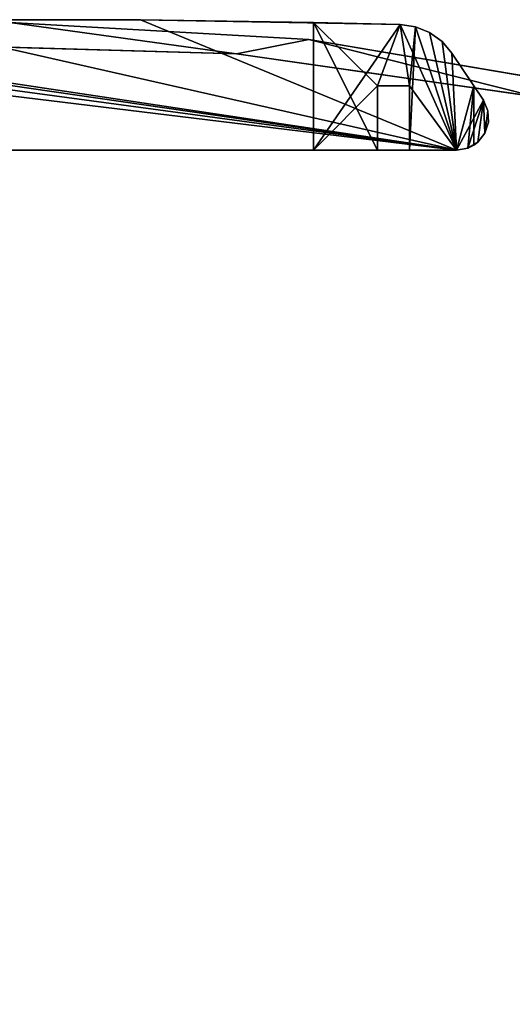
# Model space of a CAD drawing. Extents: x -4.9 to 4.9, y -3.1 to 11.3.
# Tile 153 of 154: x 0 to 0.9, y 9.5 to 11.3. Entities that reach past the tile are written whole.
import ezdxf

# ---------------------------------------------------------------- set-up
doc = ezdxf.new("R2010")
doc.units = 0
doc.header["$MEASUREMENT"] = 0
doc.layers.get('0').update_dxf_attribs({"linetype": 'CONTINUOUS'})

# ---------------------------------------------------------------- blocks, each defined once
blk = doc.blocks.new('RUMI-LED_ZLOZENIE_STL')
at = {"color": 0}
for p, q in [((-0.2314, 11.3451, 1.3265), (0.2468, 11.3451, 1.3265)), ((0.2468, 11.3451, -0.0121), (-0.2314, 11.3451, -0.0121)), ((-0.2314, 11.3451, 1.3265), (0.2468, 11.3451, 1.3265)), ((0.2468, 11.3451, -0.0121), (-0.2314, 11.3451, -0.0121)), ((0.725, 11.3363, 1.2084), (0.2468, 11.3451, 1.3265)), ((0.2468, 11.3451, 1.3265), (0.725, 11.3363, 1.3265)), ((0.725, 11.3363, 1.2084), (0.2468, 11.3451, 1.3265)), ((0.565, 11.3402, 1.2084), (0.2468, 11.3451, 1.3265)), ((0.725, 11.3363, -0.0121), (0.2468, 11.3451, -0.0121)), ((0.2468, 11.3451, -0.0121), (0.565, 11.3402, 0.106)), ((0.2468, 11.3451, 1.3265), (0.2468, 11.3451, -0.0121)), ((0.565, 11.3402, 1.2084), (0.2468, 11.3451, 1.3265)), ((0.2468, 11.3451, -0.0121), (0.565, 11.3402, 0.106)), ((0.2468, 11.3451, 1.3265), (0.2468, 11.3451, -0.0121)), ((0.2468, 11.3451, 1.3265), (0.725, 11.3363, 1.3265)), ((0.725, 11.3363, -0.0121), (0.2468, 11.3451, -0.0121)), ((0.0058, 11.3398, 0.1504), (0.5568, 11.3089, 0.1504)), ((0.5568, 11.3089, 1.1346), (0.0058, 11.3398, 1.1346)), ((0.0058, 11.3398, 0.1504), (0.5568, 11.3089, 0.1504)), ((0.5568, 11.3089, 1.1346), (0.0058, 11.3398, 1.1346)), ((0.725, 11.3363, 1.2084), (0.565, 11.3402, 1.2084)), ((0.725, 11.3363, -0.0121), (0.565, 11.3402, 0.106)), ((0.565, 11.3402, 0.106), (0.725, 11.3363, 0.106)), ((0.725, 11.3363, -0.0121), (0.565, 11.3402, 0.106)), ((0.565, 11.3402, 1.2084), (0.565, 11.3402, 0.106)), ((0.565, 11.1052, 0.106), (0.565, 11.3402, 0.106)), ((0.565, 11.3402, 1.2084), (0.565, 11.3402, 0.106)), ((0.565, 11.3402, 1.2084), (0.565, 11.1052, 1.2084)), ((0.565, 11.3402, 0.106), (0.725, 11.3363, 0.106)), ((0.565, 11.1052, 0.106), (0.565, 11.3402, 0.106)), ((0.565, 11.3402, 1.2084), (0.565, 11.1052, 1.2084)), ((0.725, 11.3363, 1.2084), (0.565, 11.3402, 1.2084)), ((0.725, 11.3363, 1.3265), (0.725, 11.3363, 1.2084)), ((0.725, 11.3363, 0.106), (0.725, 11.3363, -0.0121)), ((0.7529, 11.3322, -0.0121), (0.725, 11.3363, -0.0121)), ((0.725, 11.3363, 0.106), (0.725, 11.3363, -0.0121)), ((0.725, 11.3363, 0.106), (0.7529, 11.3322, 0.106)), ((0.7529, 11.3322, 1.3265), (0.725, 11.3363, 1.3265)), ((0.7529, 11.3322, -0.0121), (0.725, 11.3363, -0.0121)), ((0.7529, 11.3322, 1.2084), (0.725, 11.3363, 1.2084)), ((0.725, 11.3363, 1.3265), (0.725, 11.3363, 1.2084)), ((0.7529, 11.3322, 1.3265), (0.725, 11.3363, 1.3265)), ((0.725, 11.3363, 0.106), (0.7529, 11.3322, 0.106)), ((0.7529, 11.3322, 1.2084), (0.725, 11.3363, 1.2084)), ((0.779, 11.3216, -0.0121), (0.7529, 11.3322, -0.0121)), ((0.7529, 11.3322, -0.0121), (0.7529, 11.3322, 0.106)), ((0.7529, 11.3322, 0.106), (0.779, 11.3216, 0.106)), ((0.7529, 11.3322, -0.0121), (0.7529, 11.3322, 0.106)), ((0.779, 11.3216, 1.3265), (0.7529, 11.3322, 1.3265)), ((0.779, 11.3216, -0.0121), (0.7529, 11.3322, -0.0121)), ((0.779, 11.3216, 1.2084), (0.7529, 11.3322, 1.2084)), ((0.7529, 11.3322, 1.2084), (0.7529, 11.3322, 1.3265)), ((0.779, 11.3216, 1.3265), (0.7529, 11.3322, 1.3265)), ((0.7529, 11.3322, 1.2084), (0.7529, 11.3322, 1.3265)), ((0.7529, 11.3322, 0.106), (0.779, 11.3216, 0.106)), ((0.779, 11.3216, 1.2084), (0.7529, 11.3322, 1.2084)), ((0.5568, 11.3089, 0.1504), (1.1009, 11.2164, 0.1504)), ((1.1009, 11.2164, 1.1346), (0.5568, 11.3089, 1.1346)), ((0.5568, 11.3089, 0.1504), (1.1009, 11.2164, 0.1504)), ((0.5568, 11.3089, 0.1504), (0.5568, 11.3089, 1.1346)), ((1.1009, 11.2164, 1.1346), (0.5568, 11.3089, 1.1346)), ((0.5568, 11.3089, 0.1504), (0.5568, 11.3089, 1.1346)), ((0.8018, 11.3051, -0.0121), (0.779, 11.3216, -0.0121)), ((0.779, 11.3216, -0.0121), (0.779, 11.3216, 0.106)), ((0.779, 11.3216, 0.106), (0.8018, 11.3051, 0.106)), ((0.779, 11.3216, -0.0121), (0.779, 11.3216, 0.106)), ((0.8018, 11.3051, 1.3265), (0.779, 11.3216, 1.3265)), ((0.8018, 11.3051, -0.0121), (0.779, 11.3216, -0.0121)), ((0.8018, 11.3051, 1.2084), (0.779, 11.3216, 1.2084)), ((0.779, 11.3216, 1.2084), (0.779, 11.3216, 1.3265)), ((0.8018, 11.3051, 1.3265), (0.779, 11.3216, 1.3265)), ((0.779, 11.3216, 1.2084), (0.779, 11.3216, 1.3265)), ((0.779, 11.3216, 0.106), (0.8018, 11.3051, 0.106)), ((0.8018, 11.3051, 1.2084), (0.779, 11.3216, 1.2084)), ((0.8201, 11.2837, -0.0121), (0.8018, 11.3051, -0.0121)), ((0.8018, 11.3051, -0.0121), (0.8018, 11.3051, 0.106)), ((0.8018, 11.3051, 0.106), (0.8201, 11.2837, 0.106)), ((0.8018, 11.3051, -0.0121), (0.8018, 11.3051, 0.106)), ((0.8201, 11.2837, 1.3265), (0.8018, 11.3051, 1.3265)), ((0.8201, 11.2837, -0.0121), (0.8018, 11.3051, -0.0121)), ((0.8201, 11.2837, 1.2084), (0.8018, 11.3051, 1.2084)), ((0.8018, 11.3051, 1.2084), (0.8018, 11.3051, 1.3265)), ((0.8201, 11.2837, 1.3265), (0.8018, 11.3051, 1.3265)), ((0.8018, 11.3051, 1.2084), (0.8018, 11.3051, 1.3265)), ((0.8018, 11.3051, 0.106), (0.8201, 11.2837, 0.106)), ((0.8201, 11.2837, 1.2084), (0.8018, 11.3051, 1.2084)), ((0.4236, 11.2825, 0.1504), (-0.1336, 11.2985, 0.1504)), ((-0.1336, 11.2985, 1.1346), (0.4236, 11.2825, 1.1346)), ((-0.1336, 11.2985, 1.1346), (0.4236, 11.2825, 1.1346)), ((0.4236, 11.2825, 0.1504), (-0.1336, 11.2985, 0.1504)), ((0.9753, 11.2032, 0.1504), (0.4236, 11.2825, 0.1504)), ((0.4236, 11.2825, 1.1346), (0.9753, 11.2032, 1.1346)), ((0.4236, 11.2825, 1.1346), (0.9753, 11.2032, 1.1346)), ((0.4236, 11.2825, 1.1346), (0.4236, 11.2825, 0.1504)), ((0.9753, 11.2032, 0.1504), (0.4236, 11.2825, 0.1504)), ((0.4236, 11.2825, 1.1346), (0.4236, 11.2825, 0.1504)), ((0.8201, 11.2837, 0.106), (0.8201, 11.2837, -0.0121)), ((0.8779, 11.197, -0.0121), (0.8201, 11.2837, -0.0121)), ((0.8201, 11.2837, 0.106), (0.8201, 11.2837, -0.0121)), ((0.8201, 11.2837, 0.106), (0.8603, 11.2233, 0.106)), ((0.8603, 11.2233, 1.2084), (0.8201, 11.2837, 1.2084)), ((0.8201, 11.2837, 1.2084), (0.8201, 11.2837, 1.3265)), ((0.8201, 11.2837, 1.3265), (0.8779, 11.197, 1.3265)), ((0.8201, 11.2837, 1.3265), (0.8779, 11.197, 1.3265)), ((0.8779, 11.197, -0.0121), (0.8201, 11.2837, -0.0121)), ((0.8201, 11.2837, 1.2084), (0.8201, 11.2837, 1.3265)), ((0.8201, 11.2837, 0.106), (0.8603, 11.2233, 0.106)), ((0.8603, 11.2233, 1.2084), (0.8201, 11.2837, 1.2084)), ((0.7422, 11.2233, 0.106), (0.6831, 11.2233, 0.106)), ((0.6831, 11.2233, 0.106), (0.6831, 11.2233, 1.2084)), ((0.6831, 11.2233, 1.2084), (0.7422, 11.2233, 1.2084)), ((0.6831, 11.1052, 0.106), (0.6831, 11.2233, 0.106)), ((0.7422, 11.2233, 0.106), (0.6831, 11.2233, 0.106)), ((0.6831, 11.2233, 1.2084), (0.7422, 11.2233, 1.2084)), ((0.6831, 11.2233, 1.2084), (0.6831, 11.1052, 1.2084)), ((0.6831, 11.1052, 0.106), (0.6831, 11.2233, 0.106)), ((0.6831, 11.2233, 1.2084), (0.6831, 11.1052, 1.2084)), ((0.6831, 11.2233, 0.106), (0.6831, 11.2233, 1.2084)), ((0.7422, 11.2233, 1.2084), (0.7422, 11.2233, 0.106)), ((0.7422, 11.2233, 0.106), (0.7422, 11.1052, 0.106)), ((0.7422, 11.1052, 1.2084), (0.7422, 11.2233, 1.2084)), ((0.7422, 11.1052, 1.2084), (0.7422, 11.2233, 1.2084)), ((0.7422, 11.2233, 0.106), (0.7422, 11.1052, 0.106)), ((0.7422, 11.2233, 1.2084), (0.7422, 11.2233, 0.106)), ((0.8603, 11.2233, 0.106), (0.8603, 11.2233, 1.2084)), ((0.8603, 11.1144, 0.106), (0.8603, 11.2233, 0.106)), ((0.8603, 11.2233, 1.2084), (0.8603, 11.1144, 1.2084)), ((0.8603, 11.2233, 0.106), (0.8603, 11.2233, 1.2084)), ((0.8603, 11.1144, 0.106), (0.8603, 11.2233, 0.106)), ((0.8603, 11.2233, 1.2084), (0.8603, 11.1144, 1.2084)), ((0.8779, 11.197, 1.3265), (0.8779, 11.197, -0.0121)), ((0.8863, 11.1776, 1.3265), (0.8779, 11.197, 1.3265)), ((0.8779, 11.197, -0.0121), (0.8863, 11.1776, -0.0121)), ((0.8779, 11.197, -0.0121), (0.8863, 11.1776, -0.0121)), ((0.8779, 11.197, 1.3265), (0.8779, 11.197, -0.0121)), ((0.8863, 11.1776, 1.3265), (0.8779, 11.197, 1.3265)), ((0.8873, 11.1565, 1.3265), (0.8863, 11.1776, 1.3265)), ((0.8863, 11.1776, -0.0121), (0.8873, 11.1565, -0.0121)), ((0.8863, 11.1776, -0.0121), (0.8873, 11.1565, -0.0121)), ((0.8863, 11.1776, -0.0121), (0.8863, 11.1776, 1.3265)), ((0.8873, 11.1565, 1.3265), (0.8863, 11.1776, 1.3265)), ((0.8863, 11.1776, -0.0121), (0.8863, 11.1776, 1.3265)), ((0.8808, 11.1364, 1.3265), (0.8873, 11.1565, 1.3265)), ((0.8873, 11.1565, -0.0121), (0.8808, 11.1364, -0.0121)), ((0.8873, 11.1565, -0.0121), (0.8808, 11.1364, -0.0121)), ((0.8808, 11.1364, 1.3265), (0.8873, 11.1565, 1.3265)), ((0.8873, 11.1565, -0.0121), (0.8873, 11.1565, 1.3265)), ((0.8873, 11.1565, -0.0121), (0.8873, 11.1565, 1.3265)), ((0.8676, 11.1199, 1.3265), (0.8808, 11.1364, 1.3265)), ((0.8808, 11.1364, -0.0121), (0.8676, 11.1199, -0.0121)), ((0.8808, 11.1364, -0.0121), (0.8676, 11.1199, -0.0121)), ((0.8676, 11.1199, 1.3265), (0.8808, 11.1364, 1.3265)), ((0.8808, 11.1364, -0.0121), (0.8808, 11.1364, 1.3265)), ((0.8808, 11.1364, -0.0121), (0.8808, 11.1364, 1.3265)), ((-0.8074, 11.1052, -0.0121), (0.8287, 11.1052, -0.0121)), ((0.8287, 11.1052, 1.3265), (-0.8074, 11.1052, 1.3265)), ((0.8287, 11.1052, 1.3265), (-0.8074, 11.1052, 1.3265)), ((-0.8074, 11.1052, -0.0121), (0.8287, 11.1052, -0.0121)), ((0.565, 11.1052, 0.106), (0.565, 11.1052, 1.2084)), ((0.565, 11.1052, 1.2084), (0.6831, 11.1052, 1.2084)), ((0.6831, 11.1052, 0.106), (0.565, 11.1052, 0.106)), ((0.565, 11.1052, 0.106), (0.565, 11.1052, 1.2084)), ((0.6831, 11.1052, 0.106), (0.565, 11.1052, 0.106)), ((0.565, 11.1052, 1.2084), (0.6831, 11.1052, 1.2084)), ((0.6831, 11.1052, 1.2084), (0.6831, 11.1052, 0.106)), ((0.6831, 11.1052, 1.2084), (0.6831, 11.1052, 0.106)), ((0.8287, 11.1052, 0.106), (0.7422, 11.1052, 0.106)), ((0.7422, 11.1052, 0.106), (0.7422, 11.1052, 1.2084)), ((0.7422, 11.1052, 1.2084), (0.8287, 11.1052, 1.2084)), ((0.8287, 11.1052, 0.106), (0.7422, 11.1052, 0.106)), ((0.7422, 11.1052, 1.2084), (0.8287, 11.1052, 1.2084)), ((0.7422, 11.1052, 0.106), (0.7422, 11.1052, 1.2084)), ((0.8287, 11.1052, 1.3265), (0.8495, 11.109, 1.3265)), ((0.8495, 11.109, -0.0121), (0.8287, 11.1052, -0.0121)), ((0.8287, 11.1052, 1.2084), (0.8495, 11.109, 1.2084)), ((0.8287, 11.1052, 1.3265), (0.8495, 11.109, 1.3265)), ((0.8495, 11.109, -0.0121), (0.8287, 11.1052, -0.0121)), ((0.8495, 11.109, 0.106), (0.8287, 11.1052, 0.106)), ((0.8495, 11.109, 0.106), (0.8287, 11.1052, 0.106)), ((0.8287, 11.1052, 1.2084), (0.8495, 11.109, 1.2084)), ((0.8287, 11.1052, -0.0121), (0.8287, 11.1052, 0.106)), ((0.8287, 11.1052, 1.2084), (0.8287, 11.1052, 1.3265)), ((0.8287, 11.1052, 1.2084), (0.8287, 11.1052, 1.3265)), ((0.8287, 11.1052, -0.0121), (0.8287, 11.1052, 0.106)), ((0.8495, 11.109, 1.3265), (0.8676, 11.1199, 1.3265)), ((0.8676, 11.1199, -0.0121), (0.8495, 11.109, -0.0121)), ((0.8676, 11.1199, 1.3265), (0.8495, 11.109, 1.2084)), ((0.8676, 11.1199, 1.3265), (0.8495, 11.109, 1.2084)), ((0.8495, 11.109, 1.3265), (0.8676, 11.1199, 1.3265)), ((0.8676, 11.1199, -0.0121), (0.8495, 11.109, -0.0121)), ((0.8495, 11.109, 1.2084), (0.8603, 11.1144, 1.2084)), ((0.8495, 11.109, -0.0121), (0.8603, 11.1144, 0.106)), ((0.8603, 11.1144, 0.106), (0.8495, 11.109, 0.106)), ((0.8495, 11.109, -0.0121), (0.8603, 11.1144, 0.106)), ((0.8603, 11.1144, 0.106), (0.8495, 11.109, 0.106)), ((0.8495, 11.109, 1.2084), (0.8603, 11.1144, 1.2084)), ((0.8495, 11.109, 1.3265), (0.8495, 11.109, 1.2084)), ((0.8495, 11.109, -0.0121), (0.8495, 11.109, 0.106)), ((0.8495, 11.109, 1.3265), (0.8495, 11.109, 1.2084)), ((0.8495, 11.109, -0.0121), (0.8495, 11.109, 0.106)), ((0.8676, 11.1199, -0.0121), (0.8603, 11.1144, 0.106)), ((0.8676, 11.1199, 1.3265), (0.8603, 11.1144, 1.2084)), ((0.8676, 11.1199, 1.3265), (0.8603, 11.1144, 1.2084)), ((0.8676, 11.1199, -0.0121), (0.8603, 11.1144, 0.106)), ((0.8603, 11.1144, 1.2084), (0.8603, 11.1144, 0.106)), ((0.8603, 11.1144, 1.2084), (0.8603, 11.1144, 0.106)), ((0.8676, 11.1199, -0.0121), (0.8676, 11.1199, 1.3265)), ((0.8676, 11.1199, -0.0121), (0.8676, 11.1199, 1.3265))]:
    blk.add_line(p, q, dxfattribs=at)
mesh = blk.add_polyface(dxfattribs=at)
corners = [(-0.8587, 11.1351, 1.3265), (-0.8654, 11.1752, 1.3265), (-0.8656, 11.1546, 1.3265), (-0.8581, 11.1945, 1.3265), (-0.8455, 11.1192, 1.3265), (-0.8078, 11.2788, 1.3265), (-0.8277, 11.1088, 1.3265), (-0.8074, 11.1052, 1.3265), (-0.7896, 11.3022, 1.3265), (0.8287, 11.1052, 1.3265), (-0.7661, 11.3202, 1.3265), (-0.7389, 11.3319, 1.3265), (-0.7096, 11.3364, 1.3265), (-0.2314, 11.3451, 1.3265), (0.2468, 11.3451, 1.3265), (0.725, 11.3363, 1.3265), (0.7529, 11.3322, 1.3265), (0.779, 11.3216, 1.3265), (0.8018, 11.3051, 1.3265), (0.8201, 11.2837, 1.3265), (0.8779, 11.197, 1.3265), (0.8495, 11.109, 1.3265), (0.8676, 11.1199, 1.3265), (0.8808, 11.1364, 1.3265), (0.8863, 11.1776, 1.3265), (0.8873, 11.1565, 1.3265)]
mesh.append_faces([[corners[k] for k in face] for face in [(0, 1, 2), (24, 23, 25)]], dxfattribs={"vtx0": -1, "color": 0})
mesh.append_faces([[corners[k] for k in face] for face in [(1, 0, 3), (3, 4, 5), (5, 7, 8), (8, 9, 10), (10, 9, 11), (11, 9, 12), (12, 9, 13), (13, 9, 14), (14, 9, 15), (15, 9, 16), (16, 9, 17), (17, 9, 18), (18, 9, 19), (19, 9, 20), (20, 23, 24)]], dxfattribs={"vtx0": -1, "vtx1": -1, "color": 0})
mesh.append_faces([[corners[k] for k in face] for face in [(3, 0, 4), (5, 4, 6), (5, 6, 7), (8, 7, 9), (20, 9, 21), (20, 21, 22), (20, 22, 23)]], dxfattribs={"vtx0": -1, "vtx2": -1, "color": 0})
mesh = blk.add_polyface(dxfattribs=at)
corners = [(-0.8654, 11.1752, -0.0121), (-0.8587, 11.1351, -0.0121), (-0.8656, 11.1546, -0.0121), (-0.8581, 11.1945, -0.0121), (-0.8455, 11.1192, -0.0121), (-0.8078, 11.2788, -0.0121), (-0.8277, 11.1088, -0.0121), (-0.8074, 11.1052, -0.0121), (-0.7896, 11.3022, -0.0121), (0.8287, 11.1052, -0.0121), (-0.7661, 11.3202, -0.0121), (-0.7389, 11.3319, -0.0121), (-0.7096, 11.3364, -0.0121), (-0.2314, 11.3451, -0.0121), (0.2468, 11.3451, -0.0121), (0.725, 11.3363, -0.0121), (0.7529, 11.3322, -0.0121), (0.779, 11.3216, -0.0121), (0.8018, 11.3051, -0.0121), (0.8201, 11.2837, -0.0121), (0.8779, 11.197, -0.0121), (0.8495, 11.109, -0.0121), (0.8676, 11.1199, -0.0121), (0.8808, 11.1364, -0.0121), (0.8863, 11.1776, -0.0121), (0.8873, 11.1565, -0.0121)]
mesh.append_faces([[corners[k] for k in face] for face in [(0, 1, 2), (23, 24, 25)]], dxfattribs={"vtx0": -1, "color": 0})
mesh.append_faces([[corners[k] for k in face] for face in [(1, 3, 4), (4, 5, 6), (6, 5, 7), (7, 8, 9), (9, 20, 21), (21, 20, 22), (22, 20, 23)]], dxfattribs={"vtx0": -1, "vtx1": -1, "color": 0})
mesh.append_faces([[corners[k] for k in face] for face in [(1, 0, 3), (4, 3, 5), (7, 5, 8), (9, 8, 10), (9, 10, 11), (9, 11, 12), (9, 12, 13), (9, 13, 14), (9, 14, 15), (9, 15, 16), (9, 16, 17), (9, 17, 18), (9, 18, 19), (9, 19, 20), (23, 20, 24)]], dxfattribs={"vtx0": -1, "vtx2": -1, "color": 0})
mesh = blk.add_polyface(dxfattribs=at)
corners = [(-0.2314, 11.3451, 1.3265), (0.2468, 11.3451, -0.0121), (-0.2314, 11.3451, -0.0121), (0.2468, 11.3451, 1.3265)]
mesh.append_faces([[corners[k] for k in face] for face in [(0, 1, 2), (1, 0, 3)]], dxfattribs={"vtx0": -1, "color": 0})
mesh = blk.add_polyface(dxfattribs=at)
corners = [(0.725, 11.3363, 1.3265), (0.725, 11.3363, 1.2084), (0.2468, 11.3451, 1.3265)]
mesh.append_faces([[corners[k] for k in face] for face in [(0, 1, 2)]], dxfattribs={"color": 0})
mesh = blk.add_polyface(dxfattribs=at)
corners = [(0.2468, 11.3451, 1.3265), (0.725, 11.3363, 1.2084), (0.565, 11.3402, 1.2084)]
mesh.append_faces([[corners[k] for k in face] for face in [(0, 1, 2)]], dxfattribs={"color": 0})
mesh = blk.add_polyface(dxfattribs=at)
corners = [(0.565, 11.3402, 0.106), (0.725, 11.3363, -0.0121), (0.2468, 11.3451, -0.0121)]
mesh.append_faces([[corners[k] for k in face] for face in [(0, 1, 2)]], dxfattribs={"color": 0})
mesh = blk.add_polyface(dxfattribs=at)
corners = [(0.2468, 11.3451, 1.3265), (0.565, 11.3402, 0.106), (0.2468, 11.3451, -0.0121), (0.565, 11.3402, 1.2084)]
mesh.append_faces([[corners[k] for k in face] for face in [(0, 1, 2), (1, 0, 3)]], dxfattribs={"vtx0": -1, "color": 0})
mesh = blk.add_polyface(dxfattribs=at)
corners = [(-4.8845, 6.9696, 0.1504), (-4.8845, 5.8675, 0.1504), (-4.9155, 6.4186, 0.1504), (-4.8761, 6.4186, 0.1504), (-4.8681, 6.6973, 0.1504), (-4.7921, 7.5136, 0.1504), (-4.8046, 7.251, 0.1504), (-4.6783, 7.7939, 0.1504), (-4.6393, 8.0439, 0.1504), (-4.491, 8.3189, 0.1504), (-4.4281, 8.5538, 0.1504), (-4.2451, 8.8191, 0.1504), (-4.1612, 9.0368, 0.1504), (-3.9437, 9.2881, 0.1504), (-3.8418, 9.4869, 0.1504), (-3.5909, 9.7196, 0.1504), (-3.4741, 9.8984, 0.1504), (-3.1912, 10.108, 0.1504), (-3.0626, 10.2661, 0.1504), (-2.7498, 10.4484, 0.1504), (-2.6125, 10.5855, 0.1504), (-2.2724, 10.7363, 0.1504), (-2.1295, 10.8525, 0.1504), (-1.7654, 10.9678, 0.1504), (-1.6196, 11.0636, 0.1504), (-1.2353, 11.1401, 0.1504), (-1.0893, 11.2164, 0.1504), (-0.689, 11.2508, 0.1504), (-0.5452, 11.3089, 0.1504), (-0.1336, 11.2985, 0.1504), (0.0058, 11.3398, 0.1504), (0.4236, 11.2825, 0.1504), (0.5568, 11.3089, 0.1504), (0.9753, 11.2032, 0.1504), (1.1009, 11.2164, 0.1504), (1.5144, 11.0615, 0.1504), (1.6312, 11.0636, 0.1504), (2.0338, 10.8593, 0.1504), (2.1411, 10.8525, 0.1504), (2.5268, 10.5992, 0.1504), (2.6241, 10.5855, 0.1504), (2.9869, 10.2845, 0.1504), (3.0742, 10.2661, 0.1504), (3.4082, 9.9195, 0.1504), (3.4857, 9.8984, 0.1504), (3.7851, 9.5089, 0.1504), (3.8534, 9.4869, 0.1504), (4.1127, 9.0579, 0.1504), (4.1727, 9.0368, 0.1504), (4.3868, 8.5725, 0.1504), (4.4397, 8.5538, 0.1504), (4.6038, 8.0591, 0.1504), (4.6509, 8.0439, 0.1504), (4.7608, 7.5243, 0.1504), (4.8037, 7.5136, 0.1504), (4.8559, 6.975, 0.1504), (4.8961, 6.9696, 0.1504), (4.8877, 6.4186, 0.1504), (-4.8681, 6.1399, 0.1504), (-4.7921, 5.3235, 0.1504), (-4.8046, 5.5861, 0.1504), (-4.6783, 5.0432, 0.1504), (-4.6393, 4.7932, 0.1504), (-4.491, 4.5182, 0.1504), (-4.4281, 4.2833, 0.1504), (-4.2451, 4.018, 0.1504), (-4.1612, 3.8003, 0.1504), (-3.9437, 3.5491, 0.1504), (-3.8418, 3.3502, 0.1504), (-3.5909, 3.1175, 0.1504), (-3.4741, 2.9387, 0.1504), (-3.1912, 2.7291, 0.1504), (-3.0626, 2.571, 0.1504), (-2.7498, 2.3887, 0.1504), (-2.6125, 2.2516, 0.1504), (-2.2724, 2.1008, 0.1504), (-2.1295, 1.9847, 0.1504), (-1.7654, 1.8693, 0.1504), (-1.6196, 1.7735, 0.1504), (-1.2353, 1.697, 0.1504), (-1.0893, 1.6207, 0.1504), (-0.689, 1.5864, 0.1504), (-0.5452, 1.5282, 0.1504), (-0.1336, 1.5387, 0.1504), (0.0058, 1.4973, 0.1504), (0.4236, 1.5546, 0.1504), (0.5568, 1.5282, 0.1504), (0.9753, 1.6339, 0.1504), (1.1009, 1.6207, 0.1504), (1.5144, 1.7756, 0.1504), (1.6312, 1.7735, 0.1504), (2.0338, 1.9778, 0.1504), (2.1411, 1.9847, 0.1504), (2.5268, 2.238, 0.1504), (2.6241, 2.2516, 0.1504), (2.9869, 2.5526, 0.1504), (3.0742, 2.571, 0.1504), (3.4082, 2.9176, 0.1504), (3.4857, 2.9387, 0.1504), (3.7851, 3.3283, 0.1504), (3.8534, 3.3502, 0.1504), (4.1127, 3.7792, 0.1504), (4.1727, 3.8003, 0.1504), (4.3868, 4.2646, 0.1504), (4.4397, 4.2833, 0.1504), (4.6038, 4.778, 0.1504), (4.6509, 4.7932, 0.1504), (4.7608, 5.3128, 0.1504), (4.8037, 5.3235, 0.1504), (4.8559, 5.8621, 0.1504), (4.8961, 5.8675, 0.1504), (4.9271, 6.4186, 0.1504)]
mesh.append_faces([[corners[k] for k in face] for face in [(0, 1, 2), (110, 56, 111)]], dxfattribs={"vtx0": -1, "color": 0})
mesh.append_faces([[corners[k] for k in face] for face in [(3, 0, 4), (4, 5, 6), (6, 5, 7), (7, 8, 9), (9, 10, 11), (11, 12, 13), (13, 14, 15), (15, 16, 17), (17, 18, 19), (19, 20, 21), (21, 22, 23), (23, 24, 25), (25, 26, 27), (27, 28, 29), (29, 30, 31), (31, 32, 33), (33, 34, 35), (35, 36, 37), (37, 38, 39), (39, 40, 41), (41, 42, 43), (43, 44, 45), (45, 46, 47), (47, 48, 49), (49, 50, 51), (51, 52, 53), (53, 54, 55), (55, 56, 57), (1, 58, 59), (58, 1, 3), (59, 61, 62), (62, 63, 64), (64, 65, 66), (66, 67, 68), (68, 69, 70), (70, 71, 72), (72, 73, 74), (74, 75, 76), (76, 77, 78), (78, 79, 80), (80, 81, 82), (82, 83, 84), (84, 85, 86), (86, 87, 88), (88, 89, 90), (90, 91, 92), (92, 93, 94), (94, 95, 96), (96, 97, 98), (98, 99, 100), (100, 101, 102), (102, 103, 104), (104, 105, 106), (106, 107, 108), (108, 109, 110)]], dxfattribs={"vtx0": -1, "vtx1": -1, "color": 0})
mesh.append_faces([[corners[k] for k in face] for face in [(1, 0, 3), (110, 57, 56)]], dxfattribs={"vtx0": -1, "vtx1": -1, "vtx2": -1, "color": 0})
mesh.append_faces([[corners[k] for k in face] for face in [(4, 0, 5), (7, 5, 8), (9, 8, 10), (11, 10, 12), (13, 12, 14), (15, 14, 16), (17, 16, 18), (19, 18, 20), (21, 20, 22), (23, 22, 24), (25, 24, 26), (27, 26, 28), (29, 28, 30), (31, 30, 32), (33, 32, 34), (35, 34, 36), (37, 36, 38), (39, 38, 40), (41, 40, 42), (43, 42, 44), (45, 44, 46), (47, 46, 48), (49, 48, 50), (51, 50, 52), (53, 52, 54), (55, 54, 56), (59, 58, 60), (59, 60, 61), (62, 61, 63), (64, 63, 65), (66, 65, 67), (68, 67, 69), (70, 69, 71), (72, 71, 73), (74, 73, 75), (76, 75, 77), (78, 77, 79), (80, 79, 81), (82, 81, 83), (84, 83, 85), (86, 85, 87), (88, 87, 89), (90, 89, 91), (92, 91, 93), (94, 93, 95), (96, 95, 97), (98, 97, 99), (100, 99, 101), (102, 101, 103), (104, 103, 105), (106, 105, 107), (108, 107, 109), (110, 109, 57)]], dxfattribs={"vtx0": -1, "vtx2": -1, "color": 0})
mesh = blk.add_polyface(dxfattribs=at)
corners = [(-4.8845, 5.8675, 1.1346), (-4.8845, 6.9696, 1.1346), (-4.9155, 6.4186, 1.1346), (-4.8761, 6.4186, 1.1346), (-4.8681, 6.1399, 1.1346), (-4.7921, 5.3235, 1.1346), (-4.8046, 5.5861, 1.1346), (-4.6783, 5.0432, 1.1346), (-4.6393, 4.7932, 1.1346), (-4.491, 4.5182, 1.1346), (-4.4281, 4.2833, 1.1346), (-4.2451, 4.018, 1.1346), (-4.1612, 3.8003, 1.1346), (-3.9437, 3.5491, 1.1346), (-3.8418, 3.3502, 1.1346), (-3.5909, 3.1175, 1.1346), (-3.4741, 2.9387, 1.1346), (-3.1912, 2.7291, 1.1346), (-3.0626, 2.571, 1.1346), (-2.7498, 2.3887, 1.1346), (-2.6125, 2.2516, 1.1346), (-2.2724, 2.1008, 1.1346), (-2.1295, 1.9847, 1.1346), (-1.7654, 1.8693, 1.1346), (-1.6196, 1.7735, 1.1346), (-1.2353, 1.697, 1.1346), (-1.0893, 1.6207, 1.1346), (-0.689, 1.5864, 1.1346), (-0.5452, 1.5282, 1.1346), (-0.1336, 1.5387, 1.1346), (0.0058, 1.4973, 1.1346), (0.4236, 1.5546, 1.1346), (0.5568, 1.5282, 1.1346), (0.9753, 1.6339, 1.1346), (1.1009, 1.6207, 1.1346), (1.5144, 1.7756, 1.1346), (1.6312, 1.7735, 1.1346), (2.0338, 1.9778, 1.1346), (2.1411, 1.9847, 1.1346), (2.5268, 2.238, 1.1346), (2.6241, 2.2516, 1.1346), (2.9869, 2.5526, 1.1346), (3.0742, 2.571, 1.1346), (3.4082, 2.9176, 1.1346), (3.4857, 2.9387, 1.1346), (3.7851, 3.3283, 1.1346), (3.8534, 3.3502, 1.1346), (4.1127, 3.7792, 1.1346), (4.1727, 3.8003, 1.1346), (4.3868, 4.2646, 1.1346), (4.4397, 4.2833, 1.1346), (4.6038, 4.778, 1.1346), (4.6509, 4.7932, 1.1346), (4.7608, 5.3128, 1.1346), (4.8037, 5.3235, 1.1346), (4.8559, 5.8621, 1.1346), (4.8961, 5.8675, 1.1346), (4.8877, 6.4186, 1.1346), (-4.8681, 6.6973, 1.1346), (-4.7921, 7.5136, 1.1346), (-4.8046, 7.251, 1.1346), (-4.6783, 7.7939, 1.1346), (-4.6393, 8.0439, 1.1346), (-4.491, 8.3189, 1.1346), (-4.4281, 8.5538, 1.1346), (-4.2451, 8.8191, 1.1346), (-4.1612, 9.0368, 1.1346), (-3.9437, 9.2881, 1.1346), (-3.8418, 9.4869, 1.1346), (-3.5909, 9.7196, 1.1346), (-3.4741, 9.8984, 1.1346), (-3.1912, 10.108, 1.1346), (-3.0626, 10.2661, 1.1346), (-2.7498, 10.4484, 1.1346), (-2.6125, 10.5855, 1.1346), (-2.2724, 10.7363, 1.1346), (-2.1295, 10.8525, 1.1346), (-1.7654, 10.9678, 1.1346), (-1.6196, 11.0636, 1.1346), (-1.2353, 11.1401, 1.1346), (-1.0893, 11.2164, 1.1346), (-0.689, 11.2508, 1.1346), (-0.5452, 11.3089, 1.1346), (-0.1336, 11.2985, 1.1346), (0.0058, 11.3398, 1.1346), (0.4236, 11.2825, 1.1346), (0.5568, 11.3089, 1.1346), (0.9753, 11.2032, 1.1346), (1.1009, 11.2164, 1.1346), (1.5144, 11.0615, 1.1346), (1.6312, 11.0636, 1.1346), (2.0338, 10.8593, 1.1346), (2.1411, 10.8525, 1.1346), (2.5268, 10.5992, 1.1346), (2.6241, 10.5855, 1.1346), (2.9869, 10.2845, 1.1346), (3.0742, 10.2661, 1.1346), (3.4082, 9.9195, 1.1346), (3.4857, 9.8984, 1.1346), (3.7851, 9.5089, 1.1346), (3.8534, 9.4869, 1.1346), (4.1127, 9.0579, 1.1346), (4.1727, 9.0368, 1.1346), (4.3868, 8.5725, 1.1346), (4.4397, 8.5538, 1.1346), (4.6038, 8.0591, 1.1346), (4.6509, 8.0439, 1.1346), (4.7608, 7.5243, 1.1346), (4.8037, 7.5136, 1.1346), (4.8559, 6.975, 1.1346), (4.8961, 6.9696, 1.1346), (4.9271, 6.4186, 1.1346)]
mesh.append_faces([[corners[k] for k in face] for face in [(0, 1, 2), (110, 56, 111)]], dxfattribs={"vtx0": -1, "color": 0})
mesh.append_faces([[corners[k] for k in face] for face in [(3, 0, 4), (4, 5, 6), (6, 5, 7), (7, 8, 9), (9, 10, 11), (11, 12, 13), (13, 14, 15), (15, 16, 17), (17, 18, 19), (19, 20, 21), (21, 22, 23), (23, 24, 25), (25, 26, 27), (27, 28, 29), (29, 30, 31), (31, 32, 33), (33, 34, 35), (35, 36, 37), (37, 38, 39), (39, 40, 41), (41, 42, 43), (43, 44, 45), (45, 46, 47), (47, 48, 49), (49, 50, 51), (51, 52, 53), (53, 54, 55), (55, 56, 57), (1, 58, 59), (58, 1, 3), (59, 61, 62), (62, 63, 64), (64, 65, 66), (66, 67, 68), (68, 69, 70), (70, 71, 72), (72, 73, 74), (74, 75, 76), (76, 77, 78), (78, 79, 80), (80, 81, 82), (82, 83, 84), (84, 85, 86), (86, 87, 88), (88, 89, 90), (90, 91, 92), (92, 93, 94), (94, 95, 96), (96, 97, 98), (98, 99, 100), (100, 101, 102), (102, 103, 104), (104, 105, 106), (106, 107, 108), (108, 109, 110)]], dxfattribs={"vtx0": -1, "vtx1": -1, "color": 0})
mesh.append_faces([[corners[k] for k in face] for face in [(1, 0, 3), (110, 57, 56)]], dxfattribs={"vtx0": -1, "vtx1": -1, "vtx2": -1, "color": 0})
mesh.append_faces([[corners[k] for k in face] for face in [(4, 0, 5), (7, 5, 8), (9, 8, 10), (11, 10, 12), (13, 12, 14), (15, 14, 16), (17, 16, 18), (19, 18, 20), (21, 20, 22), (23, 22, 24), (25, 24, 26), (27, 26, 28), (29, 28, 30), (31, 30, 32), (33, 32, 34), (35, 34, 36), (37, 36, 38), (39, 38, 40), (41, 40, 42), (43, 42, 44), (45, 44, 46), (47, 46, 48), (49, 48, 50), (51, 50, 52), (53, 52, 54), (55, 54, 56), (59, 58, 60), (59, 60, 61), (62, 61, 63), (64, 63, 65), (66, 65, 67), (68, 67, 69), (70, 69, 71), (72, 71, 73), (74, 73, 75), (76, 75, 77), (78, 77, 79), (80, 79, 81), (82, 81, 83), (84, 83, 85), (86, 85, 87), (88, 87, 89), (90, 89, 91), (92, 91, 93), (94, 93, 95), (96, 95, 97), (98, 97, 99), (100, 99, 101), (102, 101, 103), (104, 103, 105), (106, 105, 107), (108, 107, 109), (110, 109, 57)]], dxfattribs={"vtx0": -1, "vtx2": -1, "color": 0})
mesh = blk.add_polyface(dxfattribs=at)
corners = [(0.0058, 11.3398, 1.1346), (0.5568, 11.3089, 0.1504), (0.0058, 11.3398, 0.1504), (0.5568, 11.3089, 1.1346)]
mesh.append_faces([[corners[k] for k in face] for face in [(0, 1, 2), (1, 0, 3)]], dxfattribs={"vtx0": -1, "color": 0})
mesh = blk.add_polyface(dxfattribs=at)
corners = [(0.725, 11.3363, 0.106), (0.725, 11.3363, -0.0121), (0.565, 11.3402, 0.106)]
mesh.append_faces([[corners[k] for k in face] for face in [(0, 1, 2)]], dxfattribs={"color": 0})
mesh = blk.add_polyface(dxfattribs=at)
corners = [(0.565, 11.3402, 0.106), (0.565, 11.1052, 1.2084), (0.565, 11.1052, 0.106), (0.565, 11.3402, 1.2084)]
mesh.append_faces([[corners[k] for k in face] for face in [(0, 1, 2), (1, 0, 3)]], dxfattribs={"vtx0": -1, "color": 0})
mesh = blk.add_polyface(dxfattribs=at)
corners = [(0.8287, 11.1052, 0.106), (0.7422, 11.2233, 0.106), (0.7422, 11.1052, 0.106), (0.7529, 11.3322, 0.106), (0.779, 11.3216, 0.106), (0.8018, 11.3051, 0.106), (0.8201, 11.2837, 0.106), (0.8603, 11.2233, 0.106), (0.8495, 11.109, 0.106), (0.8603, 11.1144, 0.106), (0.6831, 11.1052, 0.106), (0.565, 11.3402, 0.106), (0.565, 11.1052, 0.106), (0.6831, 11.2233, 0.106), (0.725, 11.3363, 0.106)]
mesh.append_faces([[corners[k] for k in face] for face in [(0, 1, 2), (7, 8, 9), (10, 11, 12)]], dxfattribs={"vtx0": -1, "color": 0})
mesh.append_faces([[corners[k] for k in face] for face in [(3, 0, 4), (4, 0, 5), (5, 0, 6), (6, 0, 7), (11, 13, 14), (14, 1, 3)]], dxfattribs={"vtx0": -1, "vtx1": -1, "color": 0})
mesh.append_faces([[corners[k] for k in face] for face in [(1, 0, 3)]], dxfattribs={"vtx0": -1, "vtx1": -1, "vtx2": -1, "color": 0})
mesh.append_faces([[corners[k] for k in face] for face in [(7, 0, 8), (11, 10, 13), (14, 13, 1)]], dxfattribs={"vtx0": -1, "vtx2": -1, "color": 0})
mesh = blk.add_polyface(dxfattribs=at)
corners = [(0.725, 11.3363, 1.2084), (0.565, 11.1052, 1.2084), (0.565, 11.3402, 1.2084), (0.6831, 11.2233, 1.2084), (0.7422, 11.2233, 1.2084), (0.7529, 11.3322, 1.2084), (0.7422, 11.1052, 1.2084), (0.8287, 11.1052, 1.2084), (0.779, 11.3216, 1.2084), (0.8018, 11.3051, 1.2084), (0.8201, 11.2837, 1.2084), (0.8603, 11.2233, 1.2084), (0.8495, 11.109, 1.2084), (0.8603, 11.1144, 1.2084), (0.6831, 11.1052, 1.2084)]
mesh.append_faces([[corners[k] for k in face] for face in [(0, 1, 2), (12, 11, 13)]], dxfattribs={"vtx0": -1, "color": 0})
mesh.append_faces([[corners[k] for k in face] for face in [(3, 0, 4), (4, 5, 6), (6, 5, 7), (7, 11, 12)]], dxfattribs={"vtx0": -1, "vtx1": -1, "color": 0})
mesh.append_faces([[corners[k] for k in face] for face in [(1, 0, 3)]], dxfattribs={"vtx0": -1, "vtx1": -1, "vtx2": -1, "color": 0})
mesh.append_faces([[corners[k] for k in face] for face in [(4, 0, 5), (7, 5, 8), (7, 8, 9), (7, 9, 10), (7, 10, 11)]], dxfattribs={"vtx0": -1, "vtx2": -1, "color": 0})
mesh.append_faces([[corners[k] for k in face] for face in [(14, 1, 3)]], dxfattribs={"vtx1": -1, "color": 0})
mesh = blk.add_polyface(dxfattribs=at)
corners = [(0.725, 11.3363, 0.106), (0.7529, 11.3322, -0.0121), (0.725, 11.3363, -0.0121), (0.7529, 11.3322, 0.106)]
mesh.append_faces([[corners[k] for k in face] for face in [(0, 1, 2), (1, 0, 3)]], dxfattribs={"vtx0": -1, "color": 0})
mesh = blk.add_polyface(dxfattribs=at)
corners = [(0.725, 11.3363, 1.3265), (0.7529, 11.3322, 1.2084), (0.725, 11.3363, 1.2084), (0.7529, 11.3322, 1.3265)]
mesh.append_faces([[corners[k] for k in face] for face in [(0, 1, 2), (1, 0, 3)]], dxfattribs={"vtx0": -1, "color": 0})
mesh = blk.add_polyface(dxfattribs=at)
corners = [(0.7529, 11.3322, 0.106), (0.779, 11.3216, -0.0121), (0.7529, 11.3322, -0.0121), (0.779, 11.3216, 0.106)]
mesh.append_faces([[corners[k] for k in face] for face in [(0, 1, 2), (1, 0, 3)]], dxfattribs={"vtx0": -1, "color": 0})
mesh = blk.add_polyface(dxfattribs=at)
corners = [(0.7529, 11.3322, 1.3265), (0.779, 11.3216, 1.2084), (0.7529, 11.3322, 1.2084), (0.779, 11.3216, 1.3265)]
mesh.append_faces([[corners[k] for k in face] for face in [(0, 1, 2), (1, 0, 3)]], dxfattribs={"vtx0": -1, "color": 0})
mesh = blk.add_polyface(dxfattribs=at)
corners = [(0.5568, 11.3089, 1.1346), (1.1009, 11.2164, 0.1504), (0.5568, 11.3089, 0.1504), (1.1009, 11.2164, 1.1346)]
mesh.append_faces([[corners[k] for k in face] for face in [(0, 1, 2), (1, 0, 3)]], dxfattribs={"vtx0": -1, "color": 0})
mesh = blk.add_polyface(dxfattribs=at)
corners = [(0.779, 11.3216, 0.106), (0.8018, 11.3051, -0.0121), (0.779, 11.3216, -0.0121), (0.8018, 11.3051, 0.106)]
mesh.append_faces([[corners[k] for k in face] for face in [(0, 1, 2), (1, 0, 3)]], dxfattribs={"vtx0": -1, "color": 0})
mesh = blk.add_polyface(dxfattribs=at)
corners = [(0.779, 11.3216, 1.3265), (0.8018, 11.3051, 1.2084), (0.779, 11.3216, 1.2084), (0.8018, 11.3051, 1.3265)]
mesh.append_faces([[corners[k] for k in face] for face in [(0, 1, 2), (1, 0, 3)]], dxfattribs={"vtx0": -1, "color": 0})
mesh = blk.add_polyface(dxfattribs=at)
corners = [(0.8018, 11.3051, -0.0121), (0.8201, 11.2837, 0.106), (0.8201, 11.2837, -0.0121), (0.8018, 11.3051, 0.106)]
mesh.append_faces([[corners[k] for k in face] for face in [(0, 1, 2), (1, 0, 3)]], dxfattribs={"vtx0": -1, "color": 0})
mesh = blk.add_polyface(dxfattribs=at)
corners = [(0.8018, 11.3051, 1.2084), (0.8201, 11.2837, 1.3265), (0.8201, 11.2837, 1.2084), (0.8018, 11.3051, 1.3265)]
mesh.append_faces([[corners[k] for k in face] for face in [(0, 1, 2), (1, 0, 3)]], dxfattribs={"vtx0": -1, "color": 0})
mesh = blk.add_polyface(dxfattribs=at)
corners = [(0.4236, 11.2825, 1.1346), (-0.1336, 11.2985, 0.1504), (0.4236, 11.2825, 0.1504), (-0.1336, 11.2985, 1.1346)]
mesh.append_faces([[corners[k] for k in face] for face in [(0, 1, 2), (1, 0, 3)]], dxfattribs={"vtx0": -1, "color": 0})
mesh = blk.add_polyface(dxfattribs=at)
corners = [(0.9753, 11.2032, 1.1346), (0.4236, 11.2825, 0.1504), (0.9753, 11.2032, 0.1504), (0.4236, 11.2825, 1.1346)]
mesh.append_faces([[corners[k] for k in face] for face in [(0, 1, 2), (1, 0, 3)]], dxfattribs={"vtx0": -1, "color": 0})
mesh = blk.add_polyface(dxfattribs=at)
corners = [(0.8779, 11.197, -0.0121), (0.8603, 11.2233, 0.106), (0.8779, 11.197, 1.3265), (0.8201, 11.2837, -0.0121), (0.8201, 11.2837, 0.106), (0.8603, 11.2233, 1.2084), (0.8201, 11.2837, 1.3265), (0.8201, 11.2837, 1.2084)]
mesh.append_faces([[corners[k] for k in face] for face in [(1, 3, 4), (6, 5, 7)]], dxfattribs={"vtx0": -1, "color": 0})
mesh.append_faces([[corners[k] for k in face] for face in [(0, 1, 2), (2, 5, 6), (5, 2, 1)]], dxfattribs={"vtx0": -1, "vtx1": -1, "color": 0})
mesh.append_faces([[corners[k] for k in face] for face in [(1, 0, 3)]], dxfattribs={"vtx0": -1, "vtx2": -1, "color": 0})
mesh = blk.add_polyface(dxfattribs=at)
corners = [(0.6831, 11.2233, 1.2084), (0.7422, 11.2233, 0.106), (0.6831, 11.2233, 0.106), (0.7422, 11.2233, 1.2084)]
mesh.append_faces([[corners[k] for k in face] for face in [(0, 1, 2), (1, 0, 3)]], dxfattribs={"vtx0": -1, "color": 0})
mesh = blk.add_polyface(dxfattribs=at)
corners = [(0.6831, 11.2233, 1.2084), (0.6831, 11.1052, 0.106), (0.6831, 11.1052, 1.2084), (0.6831, 11.2233, 0.106)]
mesh.append_faces([[corners[k] for k in face] for face in [(0, 1, 2), (1, 0, 3)]], dxfattribs={"vtx0": -1, "color": 0})
mesh = blk.add_polyface(dxfattribs=at)
corners = [(0.7422, 11.2233, 0.106), (0.7422, 11.1052, 1.2084), (0.7422, 11.1052, 0.106), (0.7422, 11.2233, 1.2084)]
mesh.append_faces([[corners[k] for k in face] for face in [(0, 1, 2), (1, 0, 3)]], dxfattribs={"vtx0": -1, "color": 0})
mesh = blk.add_polyface(dxfattribs=at)
corners = [(0.8603, 11.2233, 1.2084), (0.8603, 11.1144, 0.106), (0.8603, 11.1144, 1.2084), (0.8603, 11.2233, 0.106)]
mesh.append_faces([[corners[k] for k in face] for face in [(0, 1, 2), (1, 0, 3)]], dxfattribs={"vtx0": -1, "color": 0})
mesh = blk.add_polyface(dxfattribs=at)
corners = [(0.8779, 11.197, -0.0121), (0.8863, 11.1776, 1.3265), (0.8863, 11.1776, -0.0121), (0.8779, 11.197, 1.3265)]
mesh.append_faces([[corners[k] for k in face] for face in [(0, 1, 2), (1, 0, 3)]], dxfattribs={"vtx0": -1, "color": 0})
mesh = blk.add_polyface(dxfattribs=at)
corners = [(0.8863, 11.1776, -0.0121), (0.8873, 11.1565, 1.3265), (0.8873, 11.1565, -0.0121), (0.8863, 11.1776, 1.3265)]
mesh.append_faces([[corners[k] for k in face] for face in [(0, 1, 2), (1, 0, 3)]], dxfattribs={"vtx0": -1, "color": 0})
mesh = blk.add_polyface(dxfattribs=at)
corners = [(0.8873, 11.1565, -0.0121), (0.8808, 11.1364, 1.3265), (0.8808, 11.1364, -0.0121), (0.8873, 11.1565, 1.3265)]
mesh.append_faces([[corners[k] for k in face] for face in [(0, 1, 2), (1, 0, 3)]], dxfattribs={"vtx0": -1, "color": 0})
mesh = blk.add_polyface(dxfattribs=at)
corners = [(0.8808, 11.1364, -0.0121), (0.8676, 11.1199, 1.3265), (0.8676, 11.1199, -0.0121), (0.8808, 11.1364, 1.3265)]
mesh.append_faces([[corners[k] for k in face] for face in [(0, 1, 2), (1, 0, 3)]], dxfattribs={"vtx0": -1, "color": 0})
mesh = blk.add_polyface(dxfattribs=at)
corners = [(0.8287, 11.1052, 1.3265), (0.7422, 11.1052, 1.2084), (0.8287, 11.1052, 1.2084), (0.6831, 11.1052, 1.2084), (0.565, 11.1052, 1.2084), (-0.5373, 11.1052, 1.2084), (-0.6554, 11.1052, 1.2084), (-0.7145, 11.1052, 1.2084), (-0.8074, 11.1052, 1.2084), (-0.8074, 11.1052, 1.3265), (-0.7145, 11.1052, 0.106), (-0.6554, 11.1052, 0.106), (-0.5373, 11.1052, 0.106), (0.565, 11.1052, 0.106), (0.6831, 11.1052, 0.106), (0.7422, 11.1052, 0.106), (0.8287, 11.1052, 0.106), (-0.8074, 11.1052, -0.0121), (0.8287, 11.1052, -0.0121), (-0.8074, 11.1052, 0.106)]
mesh.append_faces([[corners[k] for k in face] for face in [(0, 1, 2), (8, 0, 9), (16, 17, 18)]], dxfattribs={"vtx0": -1, "color": 0})
mesh.append_faces([[corners[k] for k in face] for face in [(3, 0, 4), (5, 0, 6), (7, 0, 8), (6, 10, 11), (10, 6, 7), (4, 12, 13), (12, 4, 5), (1, 14, 15), (14, 1, 3), (17, 16, 19), (19, 11, 10)]], dxfattribs={"vtx0": -1, "vtx1": -1, "color": 0})
mesh.append_faces([[corners[k] for k in face] for face in [(1, 0, 3), (4, 0, 5), (6, 0, 7), (19, 15, 14), (19, 13, 12)]], dxfattribs={"vtx0": -1, "vtx1": -1, "vtx2": -1, "color": 0})
mesh.append_faces([[corners[k] for k in face] for face in [(19, 16, 15), (19, 14, 13), (19, 12, 11)]], dxfattribs={"vtx0": -1, "vtx2": -1, "color": 0})
mesh = blk.add_polyface(dxfattribs=at)
corners = [(0.8495, 11.109, 1.3265), (0.8287, 11.1052, 1.2084), (0.8495, 11.109, 1.2084), (0.8287, 11.1052, 1.3265)]
mesh.append_faces([[corners[k] for k in face] for face in [(0, 1, 2), (1, 0, 3)]], dxfattribs={"vtx0": -1, "color": 0})
mesh = blk.add_polyface(dxfattribs=at)
corners = [(0.8495, 11.109, 0.106), (0.8287, 11.1052, -0.0121), (0.8495, 11.109, -0.0121), (0.8287, 11.1052, 0.106)]
mesh.append_faces([[corners[k] for k in face] for face in [(0, 1, 2), (1, 0, 3)]], dxfattribs={"vtx0": -1, "color": 0})
mesh = blk.add_polyface(dxfattribs=at)
corners = [(0.8676, 11.1199, 1.3265), (0.8495, 11.109, 1.2084), (0.8603, 11.1144, 1.2084)]
mesh.append_faces([[corners[k] for k in face] for face in [(0, 1, 2)]], dxfattribs={"color": 0})
mesh = blk.add_polyface(dxfattribs=at)
corners = [(0.8495, 11.109, 1.3265), (0.8495, 11.109, 1.2084), (0.8676, 11.1199, 1.3265)]
mesh.append_faces([[corners[k] for k in face] for face in [(0, 1, 2)]], dxfattribs={"color": 0})
mesh = blk.add_polyface(dxfattribs=at)
corners = [(0.8603, 11.1144, 0.106), (0.8495, 11.109, -0.0121), (0.8676, 11.1199, -0.0121)]
mesh.append_faces([[corners[k] for k in face] for face in [(0, 1, 2)]], dxfattribs={"color": 0})
mesh = blk.add_polyface(dxfattribs=at)
corners = [(0.8495, 11.109, 0.106), (0.8495, 11.109, -0.0121), (0.8603, 11.1144, 0.106)]
mesh.append_faces([[corners[k] for k in face] for face in [(0, 1, 2)]], dxfattribs={"color": 0})
mesh = blk.add_polyface(dxfattribs=at)
corners = [(0.8676, 11.1199, 1.3265), (0.8603, 11.1144, 0.106), (0.8676, 11.1199, -0.0121), (0.8603, 11.1144, 1.2084)]
mesh.append_faces([[corners[k] for k in face] for face in [(0, 1, 2), (1, 0, 3)]], dxfattribs={"vtx0": -1, "color": 0})

msp = doc.modelspace()

# ---------------------------------------------------------------- block references
at = {"color": 0}
msp.add_blockref('RUMI-LED_ZLOZENIE_STL', (0, 0), dxfattribs=at)

doc.saveas('drawing.dxf')
